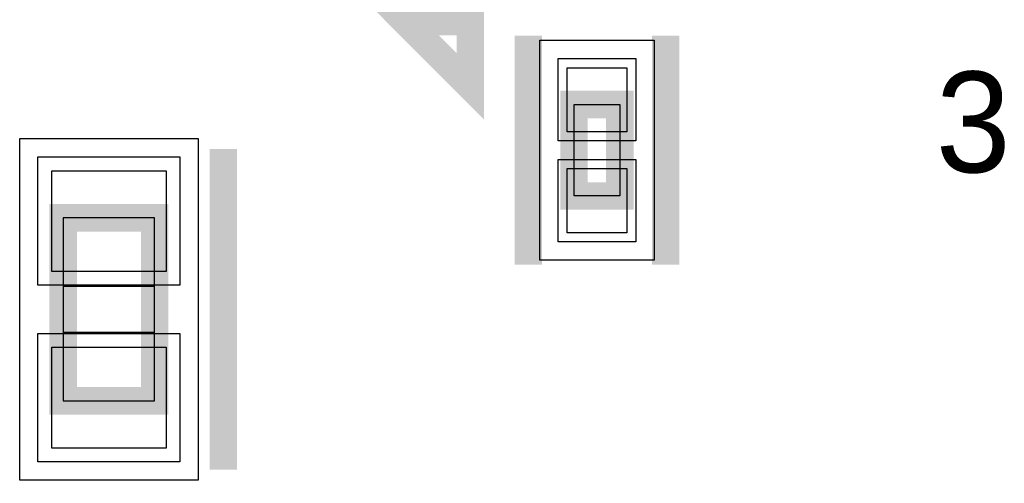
# Model space of a CAD drawing. Extents: x -10 to 137, y -32 to 198.
# Tile 64 of 83: x 38.5 to 43.97, y 148.28 to 150.86. Entities that reach past the tile are written whole.
import ezdxf

# ---------------------------------------------------------------- set-up
doc = ezdxf.new("R2010")
doc.units = 0
for name, color, linetype in [('PG_ASSEMBLY_TOP', 120, 'CONTINUOUS'), ('PG_DFA_BOUND_TOP', 95, 'CONTINUOUS'), ('PG_PLACE_BOUND_TOP', 23, 'CONTINUOUS'), ('PG_SILKSCREEN_TOP', 7, 'CONTINUOUS'), ('PIN_PASTEMASK_TOP', 212, 'CONTINUOUS'), ('PIN_SOLDERMASK_TOP', 2, 'CONTINUOUS'), ('PIN_TOP', 3, 'CONTINUOUS'), ('VKO_TOP', 243, 'CONTINUOUS')]:
    doc.layers.add(name, color=color, linetype=linetype)

msp = doc.modelspace()

# ---------------------------------------------------------------- linework, layer by layer
at = {"layer": 'PG_ASSEMBLY_TOP', "const_width": 0.1524}
for points in [[(41.833038, 149.878034), (41.833038, 150.386034), (41.579038, 150.386034), (41.579038, 149.878034), (41.833038, 149.878034)], [(38.74262, 149.75713), (38.74262, 148.74113), (39.25062, 148.74113), (39.25062, 149.75713), (38.74262, 149.75713)]]:
    msp.add_lwpolyline(points, dxfattribs=at)
at = {"layer": 'PG_DFA_BOUND_TOP'}
for points in [[(41.388538, 150.742142), (42.023538, 150.742142), (42.023538, 149.521926), (41.388538, 149.521926)], [(38.50132, 150.196296), (39.49192, 150.196296), (39.49192, 148.301964), (38.50132, 148.301964)]]:
    msp.add_lwpolyline(points, close=True, dxfattribs=at)
at = {"layer": 'PG_PLACE_BOUND_TOP'}
for points in [[(41.579038, 150.386034), (41.833038, 150.386034), (41.833038, 149.878034), (41.579038, 149.878034)], [(38.74262, 149.75713), (38.74262, 148.74113), (39.25062, 148.74113), (39.25062, 149.75713)]]:
    msp.add_lwpolyline(points, close=True, dxfattribs=at)
at = {"layer": 'PG_SILKSCREEN_TOP', "const_width": 0.1524}
for points in [[(41.00322, 150.846028), (40.64381, 150.846028), (41.00322, 150.486618), (41.00322, 150.846028)], [(41.325038, 149.497034), (41.325038, 150.767034)], [(42.087038, 149.497034), (42.087038, 150.767034)], [(39.63162, 150.13813), (39.63162, 148.36013)]]:
    msp.add_lwpolyline(points, dxfattribs=at)
at = {"layer": 'PIN_PASTEMASK_TOP'}
for points in [[(41.871138, 150.234142), (41.540938, 150.234142), (41.540938, 150.589742), (41.871138, 150.589742)], [(38.67912, 150.018496), (39.31412, 150.018496), (39.31412, 149.459696), (38.67912, 149.459696)], [(41.871138, 149.674326), (41.540938, 149.674326), (41.540938, 150.029926), (41.871138, 150.029926)], [(38.67912, 149.038564), (39.31412, 149.038564), (39.31412, 148.479764), (38.67912, 148.479764)]]:
    msp.add_lwpolyline(points, close=True, dxfattribs=at)
at = {"layer": 'PIN_SOLDERMASK_TOP'}
for points in [[(41.921938, 150.183342), (41.490138, 150.183342), (41.490138, 150.640542), (41.921938, 150.640542)], [(38.60292, 150.094696), (39.39032, 150.094696), (39.39032, 149.383496), (38.60292, 149.383496)], [(41.921938, 149.623526), (41.490138, 149.623526), (41.490138, 150.080726), (41.921938, 150.080726)], [(38.60292, 149.114764), (39.39032, 149.114764), (39.39032, 148.403564), (38.60292, 148.403564)]]:
    msp.add_lwpolyline(points, close=True, dxfattribs=at)
at = {"layer": 'PIN_TOP'}
for points in [[(41.871138, 150.234142), (41.540938, 150.234142), (41.540938, 150.589742), (41.871138, 150.589742)], [(38.67912, 150.018496), (39.31412, 150.018496), (39.31412, 149.459696), (38.67912, 149.459696)], [(41.871138, 149.674326), (41.540938, 149.674326), (41.540938, 150.029926), (41.871138, 150.029926)], [(38.67912, 149.038564), (39.31412, 149.038564), (39.31412, 148.479764), (38.67912, 148.479764)]]:
    msp.add_lwpolyline(points, close=True, dxfattribs=at)
at = {"layer": 'VKO_TOP'}
msp.add_lwpolyline([(39.25062, 149.37613), (38.74262, 149.37613), (38.74262, 149.12213), (39.25062, 149.12213)], close=True, dxfattribs=at)

# ---------------------------------------------------------------- texts
at = {"layer": 'PG_SILKSCREEN_TOP'}
msp.add_text('3', height=0.5588, dxfattribs=at).set_placement((43.587162, 150.009352))

doc.saveas('drawing.dxf')
